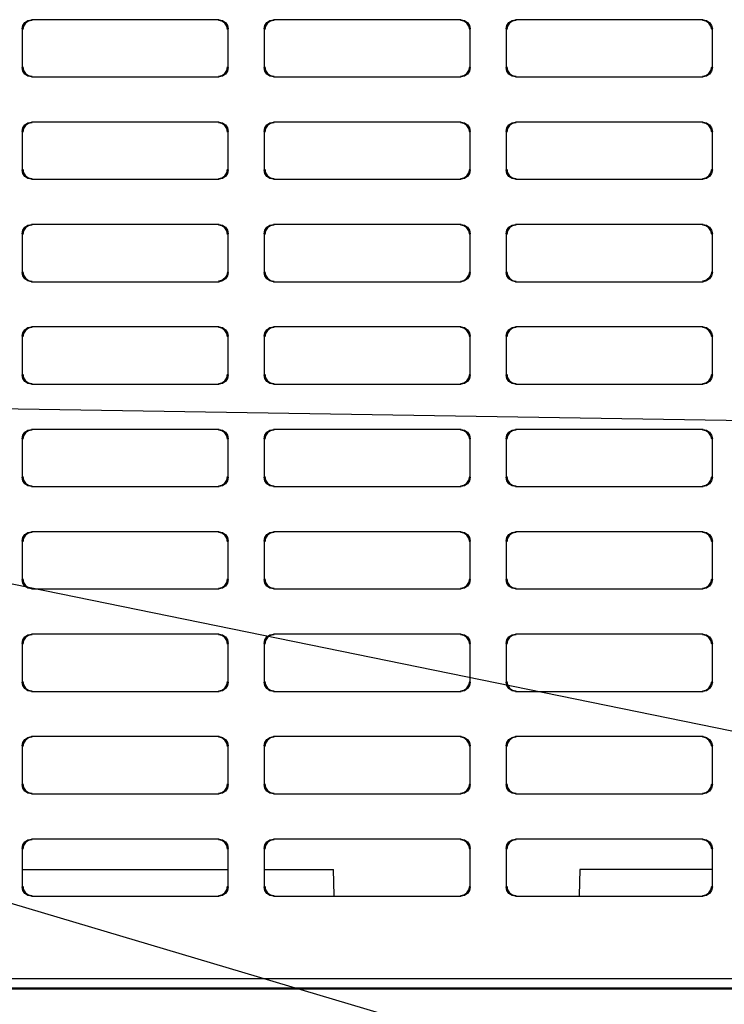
# Model space of a CAD drawing. Extents: x 0 to 1680, y 0 to 1188.
# Tile 49 of 53: x 1404 to 1442, y 1042 to 1095. Entities that reach past the tile are written whole.
import ezdxf

# ---------------------------------------------------------------- set-up
doc = ezdxf.new("R2010")
doc.units = 0
doc.header["$LTSCALE"] = 92.4
doc.layers.add('ALL_FEATURES', color=7, linetype='CONTINUOUS')
doc.layers.add('ALL_NOTE', color=7, linetype='CONTINUOUS')

msp = doc.modelspace()

# ---------------------------------------------------------------- linework, layer by layer
at = {"layer": 'ALL_FEATURES', "color": 9, "linetype": 'CONTINUOUS'}
for p, q in [((1404.961, 1095.259), (1404.996, 1095.224)), ((1415.031, 1095.259), (1414.996, 1095.224)), ((1417.961, 1095.259), (1417.996, 1095.224)), ((1428.031, 1095.259), (1427.996, 1095.224)), ((1430.961, 1095.259), (1430.996, 1095.224)), ((1441.031, 1095.259), (1440.996, 1095.224)), ((1404.461, 1094.759), (1404.496, 1094.724)), ((1415.531, 1094.759), (1415.496, 1094.724)), ((1417.461, 1094.759), (1417.496, 1094.724)), ((1428.531, 1094.759), (1428.496, 1094.724)), ((1430.461, 1094.759), (1430.496, 1094.724)), ((1441.531, 1094.759), (1441.496, 1094.724)), ((1404.461, 1092.689), (1404.496, 1092.724)), ((1415.531, 1092.689), (1415.496, 1092.724)), ((1417.461, 1092.689), (1417.496, 1092.724)), ((1428.531, 1092.689), (1428.496, 1092.724)), ((1430.461, 1092.689), (1430.496, 1092.724)), ((1441.531, 1092.689), (1441.496, 1092.724)), ((1404.961, 1092.189), (1404.996, 1092.224)), ((1415.031, 1092.189), (1414.996, 1092.224)), ((1417.961, 1092.189), (1417.996, 1092.224)), ((1428.031, 1092.189), (1427.996, 1092.224)), ((1430.961, 1092.189), (1430.996, 1092.224)), ((1441.031, 1092.189), (1440.996, 1092.224)), ((1404.961, 1089.759), (1404.996, 1089.724)), ((1415.031, 1089.759), (1414.996, 1089.724)), ((1417.961, 1089.759), (1417.996, 1089.724)), ((1428.031, 1089.759), (1427.996, 1089.724)), ((1430.961, 1089.759), (1430.996, 1089.724)), ((1441.031, 1089.759), (1440.996, 1089.724)), ((1404.461, 1089.259), (1404.496, 1089.224)), ((1415.531, 1089.259), (1415.496, 1089.224)), ((1417.461, 1089.259), (1417.496, 1089.224)), ((1428.531, 1089.259), (1428.496, 1089.224)), ((1430.461, 1089.259), (1430.496, 1089.224)), ((1441.531, 1089.259), (1441.496, 1089.224)), ((1404.461, 1087.189), (1404.496, 1087.224)), ((1415.531, 1087.189), (1415.496, 1087.224)), ((1417.461, 1087.189), (1417.496, 1087.224)), ((1428.531, 1087.189), (1428.496, 1087.224)), ((1430.461, 1087.189), (1430.496, 1087.224)), ((1441.531, 1087.189), (1441.496, 1087.224)), ((1404.961, 1086.689), (1404.996, 1086.724)), ((1415.031, 1086.689), (1414.996, 1086.724)), ((1417.961, 1086.689), (1417.996, 1086.724)), ((1428.031, 1086.689), (1427.996, 1086.724)), ((1430.961, 1086.689), (1430.996, 1086.724)), ((1441.031, 1086.689), (1440.996, 1086.724)), ((1404.961, 1084.259), (1404.996, 1084.224)), ((1415.031, 1084.259), (1414.996, 1084.224)), ((1417.961, 1084.259), (1417.996, 1084.224)), ((1428.031, 1084.259), (1427.996, 1084.224)), ((1430.961, 1084.259), (1430.996, 1084.224)), ((1441.031, 1084.259), (1440.996, 1084.224)), ((1404.461, 1083.759), (1404.496, 1083.724)), ((1415.531, 1083.759), (1415.496, 1083.724)), ((1417.461, 1083.759), (1417.496, 1083.724)), ((1428.531, 1083.759), (1428.496, 1083.724)), ((1430.461, 1083.759), (1430.496, 1083.724)), ((1441.531, 1083.759), (1441.496, 1083.724)), ((1404.461, 1081.689), (1404.496, 1081.724)), ((1415.531, 1081.689), (1415.496, 1081.724)), ((1417.461, 1081.689), (1417.496, 1081.724)), ((1428.531, 1081.689), (1428.496, 1081.724)), ((1430.461, 1081.689), (1430.496, 1081.724)), ((1441.531, 1081.689), (1441.496, 1081.724)), ((1404.961, 1081.189), (1404.996, 1081.224)), ((1415.031, 1081.189), (1414.996, 1081.224)), ((1417.961, 1081.189), (1417.996, 1081.224)), ((1428.031, 1081.189), (1427.996, 1081.224)), ((1430.961, 1081.189), (1430.996, 1081.224)), ((1441.031, 1081.189), (1440.996, 1081.224)), ((1404.961, 1078.759), (1404.996, 1078.724)), ((1415.031, 1078.759), (1414.996, 1078.724)), ((1417.961, 1078.759), (1417.996, 1078.724)), ((1428.031, 1078.759), (1427.996, 1078.724)), ((1430.961, 1078.759), (1430.996, 1078.724)), ((1441.031, 1078.759), (1440.996, 1078.724)), ((1404.461, 1078.259), (1404.496, 1078.224)), ((1415.531, 1078.259), (1415.496, 1078.224)), ((1417.461, 1078.259), (1417.496, 1078.224)), ((1428.531, 1078.259), (1428.496, 1078.224)), ((1430.461, 1078.259), (1430.496, 1078.224)), ((1441.531, 1078.259), (1441.496, 1078.224)), ((1404.461, 1076.189), (1404.496, 1076.224)), ((1415.531, 1076.189), (1415.496, 1076.224)), ((1417.461, 1076.189), (1417.496, 1076.224)), ((1428.531, 1076.189), (1428.496, 1076.224)), ((1430.461, 1076.189), (1430.496, 1076.224)), ((1441.531, 1076.189), (1441.496, 1076.224)), ((1404.961, 1075.689), (1404.996, 1075.724)), ((1415.031, 1075.689), (1414.996, 1075.724)), ((1417.961, 1075.689), (1417.996, 1075.724)), ((1428.031, 1075.689), (1427.996, 1075.724)), ((1430.961, 1075.689), (1430.996, 1075.724)), ((1441.031, 1075.689), (1440.996, 1075.724)), ((1404.961, 1073.259), (1404.996, 1073.224)), ((1415.031, 1073.259), (1414.996, 1073.224)), ((1417.961, 1073.259), (1417.996, 1073.224)), ((1428.031, 1073.259), (1427.996, 1073.224)), ((1430.961, 1073.259), (1430.996, 1073.224)), ((1441.031, 1073.259), (1440.996, 1073.224)), ((1404.461, 1072.759), (1404.496, 1072.724)), ((1415.531, 1072.759), (1415.496, 1072.724)), ((1417.461, 1072.759), (1417.496, 1072.724)), ((1428.531, 1072.759), (1428.496, 1072.724)), ((1430.461, 1072.759), (1430.496, 1072.724)), ((1441.531, 1072.759), (1441.496, 1072.724)), ((1404.461, 1070.689), (1404.496, 1070.724)), ((1415.531, 1070.689), (1415.496, 1070.724)), ((1417.461, 1070.689), (1417.496, 1070.724)), ((1428.531, 1070.689), (1428.496, 1070.724)), ((1430.461, 1070.689), (1430.496, 1070.724)), ((1441.531, 1070.689), (1441.496, 1070.724)), ((1404.961, 1070.189), (1404.996, 1070.224)), ((1415.031, 1070.189), (1414.996, 1070.224)), ((1417.961, 1070.189), (1417.996, 1070.224)), ((1428.031, 1070.189), (1427.996, 1070.224)), ((1430.961, 1070.189), (1430.996, 1070.224)), ((1441.031, 1070.189), (1440.996, 1070.224)), ((1404.961, 1067.759), (1404.996, 1067.724)), ((1415.031, 1067.759), (1414.996, 1067.724)), ((1417.961, 1067.759), (1417.996, 1067.724)), ((1428.031, 1067.759), (1427.996, 1067.724)), ((1430.961, 1067.759), (1430.996, 1067.724)), ((1441.031, 1067.759), (1440.996, 1067.724)), ((1404.461, 1067.259), (1404.496, 1067.224)), ((1415.531, 1067.259), (1415.496, 1067.224)), ((1417.461, 1067.259), (1417.496, 1067.224)), ((1428.531, 1067.259), (1428.496, 1067.224)), ((1430.461, 1067.259), (1430.496, 1067.224)), ((1441.531, 1067.259), (1441.496, 1067.224)), ((1404.461, 1065.189), (1404.496, 1065.224)), ((1415.531, 1065.189), (1415.496, 1065.224)), ((1417.461, 1065.189), (1417.496, 1065.224)), ((1428.531, 1065.189), (1428.496, 1065.224)), ((1430.461, 1065.189), (1430.496, 1065.224)), ((1441.531, 1065.189), (1441.496, 1065.224)), ((1404.961, 1064.689), (1404.996, 1064.724)), ((1415.031, 1064.689), (1414.996, 1064.724)), ((1417.961, 1064.689), (1417.996, 1064.724)), ((1428.031, 1064.689), (1427.996, 1064.724)), ((1430.961, 1064.689), (1430.996, 1064.724)), ((1441.031, 1064.689), (1440.996, 1064.724)), ((1404.961, 1062.259), (1404.996, 1062.224)), ((1415.031, 1062.259), (1414.996, 1062.224)), ((1417.961, 1062.259), (1417.996, 1062.224)), ((1428.031, 1062.259), (1427.996, 1062.224)), ((1430.961, 1062.259), (1430.996, 1062.224)), ((1441.031, 1062.259), (1440.996, 1062.224)), ((1404.461, 1061.759), (1404.496, 1061.724)), ((1415.531, 1061.759), (1415.496, 1061.724)), ((1417.461, 1061.759), (1417.496, 1061.724)), ((1428.531, 1061.759), (1428.496, 1061.724)), ((1430.461, 1061.759), (1430.496, 1061.724)), ((1441.531, 1061.759), (1441.496, 1061.724)), ((1404.461, 1059.689), (1404.496, 1059.724)), ((1415.531, 1059.689), (1415.496, 1059.724)), ((1417.461, 1059.689), (1417.496, 1059.724)), ((1428.531, 1059.689), (1428.496, 1059.724)), ((1430.461, 1059.689), (1430.496, 1059.724)), ((1441.531, 1059.689), (1441.496, 1059.724)), ((1404.961, 1059.189), (1404.996, 1059.224)), ((1415.031, 1059.189), (1414.996, 1059.224)), ((1417.961, 1059.189), (1417.996, 1059.224)), ((1428.031, 1059.189), (1427.996, 1059.224)), ((1430.961, 1059.189), (1430.996, 1059.224)), ((1441.031, 1059.189), (1440.996, 1059.224)), ((1404.961, 1056.759), (1404.996, 1056.724)), ((1415.031, 1056.759), (1414.996, 1056.724)), ((1430.961, 1056.759), (1430.996, 1056.724)), ((1441.031, 1056.759), (1440.996, 1056.724)), ((1404.461, 1056.259), (1404.496, 1056.224)), ((1415.531, 1056.259), (1415.496, 1056.224)), ((1430.461, 1056.259), (1430.496, 1056.224)), ((1441.531, 1056.259), (1441.496, 1056.224)), ((1404.461, 1054.189), (1404.496, 1054.224)), ((1415.531, 1054.189), (1415.496, 1054.224)), ((1430.461, 1054.189), (1430.496, 1054.224)), ((1441.531, 1054.189), (1441.496, 1054.224)), ((1404.961, 1053.689), (1404.996, 1053.724)), ((1415.031, 1053.689), (1414.996, 1053.724)), ((1430.961, 1053.689), (1430.996, 1053.724)), ((1441.031, 1053.689), (1440.996, 1053.724)), ((1404.961, 1051.259), (1404.996, 1051.224)), ((1415.031, 1051.259), (1414.996, 1051.224)), ((1417.961, 1051.259), (1417.996, 1051.224)), ((1428.031, 1051.259), (1427.996, 1051.224)), ((1430.961, 1051.259), (1430.996, 1051.224)), ((1441.031, 1051.259), (1440.996, 1051.224)), ((1404.461, 1050.759), (1404.496, 1050.724)), ((1415.531, 1050.759), (1415.496, 1050.724)), ((1417.461, 1050.759), (1417.496, 1050.724)), ((1428.531, 1050.759), (1428.496, 1050.724)), ((1430.461, 1050.759), (1430.496, 1050.724)), ((1441.531, 1050.759), (1441.496, 1050.724)), ((1404.461, 1048.689), (1404.496, 1048.724)), ((1415.531, 1048.689), (1415.496, 1048.724)), ((1417.461, 1048.689), (1417.496, 1048.724)), ((1428.531, 1048.689), (1428.496, 1048.724)), ((1430.461, 1048.689), (1430.496, 1048.724)), ((1441.531, 1048.689), (1441.496, 1048.724)), ((1404.961, 1048.189), (1404.996, 1048.224)), ((1415.031, 1048.189), (1414.996, 1048.224)), ((1417.961, 1048.189), (1417.996, 1048.224)), ((1428.031, 1048.189), (1427.996, 1048.224)), ((1430.961, 1048.189), (1430.996, 1048.224)), ((1441.031, 1048.189), (1440.996, 1048.224)), ((1458.461, 1043.75), (1394.331, 1043.75)), ((1458.47, 1043.25), (1394.322, 1043.25))]:
    msp.add_line(p, q, dxfattribs=at)
at = {"layer": 'ALL_FEATURES', "color": 7, "linetype": 'CONTINUOUS'}
for p, q in [((1415.031, 1095.259), (1404.961, 1095.259)), ((1428.031, 1095.259), (1417.961, 1095.259)), ((1441.031, 1095.259), (1430.961, 1095.259)), ((1404.461, 1094.759), (1404.461, 1092.689)), ((1415.531, 1092.689), (1415.531, 1094.759)), ((1417.461, 1094.759), (1417.461, 1092.689)), ((1428.531, 1092.689), (1428.531, 1094.759)), ((1430.461, 1094.759), (1430.461, 1092.689)), ((1441.531, 1092.689), (1441.531, 1094.759)), ((1404.961, 1092.189), (1415.031, 1092.189)), ((1417.961, 1092.189), (1428.031, 1092.189)), ((1430.961, 1092.189), (1441.031, 1092.189)), ((1415.031, 1089.759), (1404.961, 1089.759)), ((1428.031, 1089.759), (1417.961, 1089.759)), ((1441.031, 1089.759), (1430.961, 1089.759)), ((1404.461, 1089.259), (1404.461, 1087.189)), ((1415.531, 1087.189), (1415.531, 1089.259)), ((1417.461, 1089.259), (1417.461, 1087.189)), ((1428.531, 1087.189), (1428.531, 1089.259)), ((1430.461, 1089.259), (1430.461, 1087.189)), ((1441.531, 1087.189), (1441.531, 1089.259)), ((1404.961, 1086.689), (1415.031, 1086.689)), ((1417.961, 1086.689), (1428.031, 1086.689)), ((1430.961, 1086.689), (1441.031, 1086.689)), ((1415.031, 1084.259), (1404.961, 1084.259)), ((1428.031, 1084.259), (1417.961, 1084.259)), ((1441.031, 1084.259), (1430.961, 1084.259)), ((1404.461, 1083.759), (1404.461, 1081.689)), ((1415.531, 1081.689), (1415.531, 1083.759)), ((1417.461, 1083.759), (1417.461, 1081.689)), ((1428.531, 1081.689), (1428.531, 1083.759)), ((1430.461, 1083.759), (1430.461, 1081.689)), ((1441.531, 1081.689), (1441.531, 1083.759)), ((1404.961, 1081.189), (1415.031, 1081.189)), ((1417.961, 1081.189), (1428.031, 1081.189)), ((1430.961, 1081.189), (1441.031, 1081.189)), ((1415.031, 1078.759), (1404.961, 1078.759)), ((1428.031, 1078.759), (1417.961, 1078.759)), ((1441.031, 1078.759), (1430.961, 1078.759)), ((1404.461, 1078.259), (1404.461, 1076.189)), ((1415.531, 1076.189), (1415.531, 1078.259)), ((1417.461, 1078.259), (1417.461, 1076.189)), ((1428.531, 1076.189), (1428.531, 1078.259)), ((1430.461, 1078.259), (1430.461, 1076.189)), ((1441.531, 1076.189), (1441.531, 1078.259)), ((1404.961, 1075.689), (1415.031, 1075.689)), ((1417.961, 1075.689), (1428.031, 1075.689)), ((1430.961, 1075.689), (1441.031, 1075.689)), ((1415.031, 1073.259), (1404.961, 1073.259)), ((1428.031, 1073.259), (1417.961, 1073.259)), ((1441.031, 1073.259), (1430.961, 1073.259)), ((1404.461, 1072.759), (1404.461, 1070.689)), ((1415.531, 1070.689), (1415.531, 1072.759)), ((1417.461, 1072.759), (1417.461, 1070.689)), ((1428.531, 1070.689), (1428.531, 1072.759)), ((1430.461, 1072.759), (1430.461, 1070.689)), ((1441.531, 1070.689), (1441.531, 1072.759)), ((1404.961, 1070.189), (1415.031, 1070.189)), ((1417.961, 1070.189), (1428.031, 1070.189)), ((1430.961, 1070.189), (1441.031, 1070.189)), ((1415.031, 1067.759), (1404.961, 1067.759)), ((1428.031, 1067.759), (1417.961, 1067.759)), ((1441.031, 1067.759), (1430.961, 1067.759)), ((1404.461, 1067.259), (1404.461, 1065.189)), ((1415.531, 1065.189), (1415.531, 1067.259)), ((1417.461, 1067.259), (1417.461, 1065.189)), ((1428.531, 1065.189), (1428.531, 1067.259)), ((1430.461, 1067.259), (1430.461, 1065.189)), ((1441.531, 1065.189), (1441.531, 1067.259)), ((1404.961, 1064.689), (1415.031, 1064.689)), ((1417.961, 1064.689), (1428.031, 1064.689)), ((1430.961, 1064.689), (1441.031, 1064.689)), ((1415.031, 1062.259), (1404.961, 1062.259)), ((1428.031, 1062.259), (1417.961, 1062.259)), ((1441.031, 1062.259), (1430.961, 1062.259)), ((1404.461, 1061.759), (1404.461, 1059.689)), ((1415.531, 1059.689), (1415.531, 1061.759)), ((1417.461, 1061.759), (1417.461, 1059.689)), ((1428.531, 1059.689), (1428.531, 1061.759)), ((1430.461, 1061.759), (1430.461, 1059.689)), ((1441.531, 1059.689), (1441.531, 1061.759)), ((1404.961, 1059.189), (1415.031, 1059.189)), ((1417.961, 1059.189), (1428.031, 1059.189)), ((1430.961, 1059.189), (1441.031, 1059.189)), ((1415.031, 1056.759), (1404.961, 1056.759)), ((1428.031, 1056.759), (1417.961, 1056.759)), ((1441.031, 1056.759), (1430.961, 1056.759)), ((1404.461, 1056.259), (1404.461, 1054.189)), ((1415.531, 1054.189), (1415.531, 1056.259)), ((1417.461, 1056.259), (1417.461, 1054.189)), ((1428.531, 1054.189), (1428.531, 1056.259)), ((1430.461, 1056.259), (1430.461, 1054.189)), ((1441.531, 1054.189), (1441.531, 1056.259)), ((1404.961, 1053.689), (1415.031, 1053.689)), ((1417.961, 1053.689), (1428.031, 1053.689)), ((1430.961, 1053.689), (1441.031, 1053.689)), ((1415.031, 1051.259), (1404.961, 1051.259)), ((1428.031, 1051.259), (1417.961, 1051.259)), ((1441.031, 1051.259), (1430.961, 1051.259)), ((1404.461, 1050.759), (1404.461, 1048.689)), ((1415.531, 1048.689), (1415.531, 1050.759)), ((1417.461, 1050.759), (1417.461, 1048.689)), ((1428.531, 1048.689), (1428.531, 1050.759)), ((1430.461, 1050.759), (1430.461, 1048.689)), ((1441.531, 1048.689), (1441.531, 1050.759)), ((1404.496, 1049.624), (1415.496, 1049.624)), ((1417.496, 1049.624), (1421.184, 1049.624)), ((1421.209, 1048.224), (1421.184, 1049.624)), ((1434.408, 1049.624), (1434.383, 1048.224)), ((1441.496, 1049.624), (1434.408, 1049.624)), ((1404.961, 1048.189), (1415.031, 1048.189)), ((1417.961, 1048.189), (1428.031, 1048.189)), ((1430.961, 1048.189), (1441.031, 1048.189)), ((1394.145, 1043.224), (1462.796, 1043.224))]:
    msp.add_line(p, q, dxfattribs=at)
for points in [[(1404.461, 1094.759), (1404.499, 1094.95), (1404.607, 1095.112), (1404.77, 1095.221), (1404.961, 1095.259)], [(1404.996, 1095.224), (1404.804, 1095.186), (1404.642, 1095.077), (1404.534, 1094.915), (1404.496, 1094.724)], [(1415.496, 1094.724), (1415.458, 1094.915), (1415.349, 1095.077), (1415.187, 1095.186), (1414.996, 1095.224)], [(1415.031, 1095.259), (1415.222, 1095.221), (1415.384, 1095.112), (1415.493, 1094.95), (1415.531, 1094.759)], [(1417.461, 1094.759), (1417.499, 1094.95), (1417.607, 1095.112), (1417.77, 1095.221), (1417.961, 1095.259)], [(1417.996, 1095.224), (1417.804, 1095.186), (1417.642, 1095.077), (1417.534, 1094.915), (1417.496, 1094.724)], [(1428.496, 1094.724), (1428.458, 1094.915), (1428.349, 1095.077), (1428.187, 1095.186), (1427.996, 1095.224)], [(1428.031, 1095.259), (1428.222, 1095.221), (1428.384, 1095.112), (1428.493, 1094.95), (1428.531, 1094.759)], [(1430.461, 1094.759), (1430.499, 1094.95), (1430.607, 1095.112), (1430.77, 1095.221), (1430.961, 1095.259)], [(1430.996, 1095.224), (1430.804, 1095.186), (1430.642, 1095.077), (1430.534, 1094.915), (1430.496, 1094.724)], [(1441.496, 1094.724), (1441.458, 1094.915), (1441.349, 1095.077), (1441.187, 1095.186), (1440.996, 1095.224)], [(1441.031, 1095.259), (1441.222, 1095.221), (1441.384, 1095.112), (1441.493, 1094.95), (1441.531, 1094.759)], [(1404.961, 1092.189), (1404.77, 1092.227), (1404.607, 1092.335), (1404.499, 1092.498), (1404.461, 1092.689)], [(1404.496, 1092.724), (1404.534, 1092.532), (1404.642, 1092.37), (1404.804, 1092.262), (1404.996, 1092.224)], [(1414.996, 1092.224), (1415.187, 1092.262), (1415.349, 1092.37), (1415.458, 1092.532), (1415.496, 1092.724)], [(1415.531, 1092.689), (1415.493, 1092.498), (1415.384, 1092.335), (1415.222, 1092.227), (1415.031, 1092.189)], [(1417.961, 1092.189), (1417.77, 1092.227), (1417.607, 1092.335), (1417.499, 1092.498), (1417.461, 1092.689)], [(1417.496, 1092.724), (1417.534, 1092.532), (1417.642, 1092.37), (1417.804, 1092.262), (1417.996, 1092.224)], [(1427.996, 1092.224), (1428.187, 1092.262), (1428.349, 1092.37), (1428.458, 1092.532), (1428.496, 1092.724)], [(1428.531, 1092.689), (1428.493, 1092.498), (1428.384, 1092.335), (1428.222, 1092.227), (1428.031, 1092.189)], [(1430.961, 1092.189), (1430.77, 1092.227), (1430.607, 1092.335), (1430.499, 1092.498), (1430.461, 1092.689)], [(1430.496, 1092.724), (1430.534, 1092.532), (1430.642, 1092.37), (1430.804, 1092.262), (1430.996, 1092.224)], [(1440.996, 1092.224), (1441.187, 1092.262), (1441.349, 1092.37), (1441.458, 1092.532), (1441.496, 1092.724)], [(1441.531, 1092.689), (1441.493, 1092.498), (1441.384, 1092.335), (1441.222, 1092.227), (1441.031, 1092.189)], [(1404.461, 1089.259), (1404.499, 1089.45), (1404.607, 1089.612), (1404.77, 1089.721), (1404.961, 1089.759)], [(1415.031, 1089.759), (1415.222, 1089.721), (1415.384, 1089.612), (1415.493, 1089.45), (1415.531, 1089.259)], [(1417.461, 1089.259), (1417.499, 1089.45), (1417.607, 1089.612), (1417.77, 1089.721), (1417.961, 1089.759)], [(1428.031, 1089.759), (1428.222, 1089.721), (1428.384, 1089.612), (1428.493, 1089.45), (1428.531, 1089.259)], [(1430.461, 1089.259), (1430.499, 1089.45), (1430.607, 1089.612), (1430.77, 1089.721), (1430.961, 1089.759)], [(1441.031, 1089.759), (1441.222, 1089.721), (1441.384, 1089.612), (1441.493, 1089.45), (1441.531, 1089.259)], [(1404.996, 1089.724), (1404.804, 1089.686), (1404.642, 1089.577), (1404.534, 1089.415), (1404.496, 1089.224)], [(1415.496, 1089.224), (1415.458, 1089.415), (1415.349, 1089.577), (1415.187, 1089.686), (1414.996, 1089.724)], [(1417.996, 1089.724), (1417.804, 1089.686), (1417.642, 1089.577), (1417.534, 1089.415), (1417.496, 1089.224)], [(1428.496, 1089.224), (1428.458, 1089.415), (1428.349, 1089.577), (1428.187, 1089.686), (1427.996, 1089.724)], [(1430.996, 1089.724), (1430.804, 1089.686), (1430.642, 1089.577), (1430.534, 1089.415), (1430.496, 1089.224)], [(1441.496, 1089.224), (1441.458, 1089.415), (1441.349, 1089.577), (1441.187, 1089.686), (1440.996, 1089.724)], [(1404.961, 1086.689), (1404.77, 1086.727), (1404.607, 1086.835), (1404.499, 1086.998), (1404.461, 1087.189)], [(1404.496, 1087.224), (1404.534, 1087.032), (1404.642, 1086.87), (1404.804, 1086.762), (1404.996, 1086.724)], [(1414.996, 1086.724), (1415.187, 1086.762), (1415.349, 1086.87), (1415.458, 1087.032), (1415.496, 1087.224)], [(1415.531, 1087.189), (1415.493, 1086.998), (1415.384, 1086.835), (1415.222, 1086.727), (1415.031, 1086.689)], [(1417.961, 1086.689), (1417.77, 1086.727), (1417.607, 1086.835), (1417.499, 1086.998), (1417.461, 1087.189)], [(1417.496, 1087.224), (1417.534, 1087.032), (1417.642, 1086.87), (1417.804, 1086.762), (1417.996, 1086.724)], [(1427.996, 1086.724), (1428.187, 1086.762), (1428.349, 1086.87), (1428.458, 1087.032), (1428.496, 1087.224)], [(1428.531, 1087.189), (1428.493, 1086.998), (1428.384, 1086.835), (1428.222, 1086.727), (1428.031, 1086.689)], [(1430.961, 1086.689), (1430.77, 1086.727), (1430.607, 1086.835), (1430.499, 1086.998), (1430.461, 1087.189)], [(1430.496, 1087.224), (1430.534, 1087.032), (1430.642, 1086.87), (1430.804, 1086.762), (1430.996, 1086.724)], [(1440.996, 1086.724), (1441.187, 1086.762), (1441.349, 1086.87), (1441.458, 1087.032), (1441.496, 1087.224)], [(1441.531, 1087.189), (1441.493, 1086.998), (1441.384, 1086.835), (1441.222, 1086.727), (1441.031, 1086.689)], [(1404.461, 1083.759), (1404.499, 1083.95), (1404.607, 1084.112), (1404.77, 1084.221), (1404.961, 1084.259)], [(1404.996, 1084.224), (1404.804, 1084.186), (1404.642, 1084.077), (1404.534, 1083.915), (1404.496, 1083.724)], [(1415.496, 1083.724), (1415.458, 1083.915), (1415.349, 1084.077), (1415.187, 1084.186), (1414.996, 1084.224)], [(1415.031, 1084.259), (1415.222, 1084.221), (1415.384, 1084.112), (1415.493, 1083.95), (1415.531, 1083.759)], [(1417.461, 1083.759), (1417.499, 1083.95), (1417.607, 1084.112), (1417.77, 1084.221), (1417.961, 1084.259)], [(1417.996, 1084.224), (1417.804, 1084.186), (1417.642, 1084.077), (1417.534, 1083.915), (1417.496, 1083.724)], [(1428.496, 1083.724), (1428.458, 1083.915), (1428.349, 1084.077), (1428.187, 1084.186), (1427.996, 1084.224)], [(1428.031, 1084.259), (1428.222, 1084.221), (1428.384, 1084.112), (1428.493, 1083.95), (1428.531, 1083.759)], [(1430.461, 1083.759), (1430.499, 1083.95), (1430.607, 1084.112), (1430.77, 1084.221), (1430.961, 1084.259)], [(1430.996, 1084.224), (1430.804, 1084.186), (1430.642, 1084.077), (1430.534, 1083.915), (1430.496, 1083.724)], [(1441.496, 1083.724), (1441.458, 1083.915), (1441.349, 1084.077), (1441.187, 1084.186), (1440.996, 1084.224)], [(1441.031, 1084.259), (1441.222, 1084.221), (1441.384, 1084.112), (1441.493, 1083.95), (1441.531, 1083.759)], [(1404.961, 1081.189), (1404.77, 1081.227), (1404.607, 1081.335), (1404.499, 1081.498), (1404.461, 1081.689)], [(1404.496, 1081.724), (1404.534, 1081.532), (1404.642, 1081.37), (1404.804, 1081.262), (1404.996, 1081.224)], [(1415.496, 1081.724), (1415.458, 1081.533), (1415.349, 1081.37), (1415.187, 1081.262), (1414.996, 1081.224)], [(1415.531, 1081.689), (1415.493, 1081.498), (1415.384, 1081.335), (1415.222, 1081.227), (1415.031, 1081.189)], [(1417.961, 1081.189), (1417.77, 1081.227), (1417.607, 1081.335), (1417.499, 1081.498), (1417.461, 1081.689)], [(1417.496, 1081.724), (1417.534, 1081.532), (1417.642, 1081.37), (1417.804, 1081.262), (1417.996, 1081.224)], [(1427.996, 1081.224), (1428.187, 1081.262), (1428.349, 1081.37), (1428.458, 1081.532), (1428.496, 1081.724)], [(1428.531, 1081.689), (1428.493, 1081.498), (1428.384, 1081.335), (1428.222, 1081.227), (1428.031, 1081.189)], [(1430.961, 1081.189), (1430.77, 1081.227), (1430.607, 1081.335), (1430.499, 1081.498), (1430.461, 1081.689)], [(1430.496, 1081.724), (1430.534, 1081.532), (1430.642, 1081.37), (1430.804, 1081.262), (1430.996, 1081.224)], [(1441.496, 1081.724), (1441.458, 1081.533), (1441.349, 1081.37), (1441.187, 1081.262), (1440.996, 1081.224)], [(1441.531, 1081.689), (1441.493, 1081.498), (1441.384, 1081.335), (1441.222, 1081.227), (1441.031, 1081.189)], [(1404.461, 1078.259), (1404.499, 1078.45), (1404.607, 1078.612), (1404.77, 1078.721), (1404.961, 1078.759)], [(1404.996, 1078.724), (1404.804, 1078.686), (1404.642, 1078.577), (1404.534, 1078.415), (1404.496, 1078.224)], [(1415.496, 1078.224), (1415.458, 1078.415), (1415.349, 1078.577), (1415.187, 1078.686), (1414.996, 1078.724)], [(1415.031, 1078.759), (1415.222, 1078.721), (1415.384, 1078.612), (1415.493, 1078.45), (1415.531, 1078.259)], [(1417.461, 1078.259), (1417.499, 1078.45), (1417.607, 1078.612), (1417.77, 1078.721), (1417.961, 1078.759)], [(1417.996, 1078.724), (1417.804, 1078.686), (1417.642, 1078.577), (1417.534, 1078.415), (1417.496, 1078.224)], [(1428.496, 1078.224), (1428.458, 1078.415), (1428.349, 1078.577), (1428.187, 1078.686), (1427.996, 1078.724)], [(1428.031, 1078.759), (1428.222, 1078.721), (1428.384, 1078.612), (1428.493, 1078.45), (1428.531, 1078.259)], [(1430.461, 1078.259), (1430.499, 1078.45), (1430.607, 1078.612), (1430.77, 1078.721), (1430.961, 1078.759)], [(1430.996, 1078.724), (1430.804, 1078.686), (1430.642, 1078.577), (1430.534, 1078.415), (1430.496, 1078.224)], [(1441.496, 1078.224), (1441.458, 1078.415), (1441.349, 1078.577), (1441.187, 1078.686), (1440.996, 1078.724)], [(1441.031, 1078.759), (1441.222, 1078.721), (1441.384, 1078.612), (1441.493, 1078.45), (1441.531, 1078.259)], [(1404.961, 1075.689), (1404.77, 1075.727), (1404.607, 1075.835), (1404.499, 1075.998), (1404.461, 1076.189)], [(1404.496, 1076.224), (1404.534, 1076.032), (1404.642, 1075.87), (1404.804, 1075.762), (1404.996, 1075.724)], [(1414.996, 1075.724), (1415.187, 1075.762), (1415.349, 1075.87), (1415.458, 1076.032), (1415.496, 1076.224)], [(1415.531, 1076.189), (1415.493, 1075.998), (1415.384, 1075.835), (1415.222, 1075.727), (1415.031, 1075.689)], [(1417.961, 1075.689), (1417.77, 1075.727), (1417.607, 1075.835), (1417.499, 1075.998), (1417.461, 1076.189)], [(1417.496, 1076.224), (1417.534, 1076.032), (1417.642, 1075.87), (1417.804, 1075.762), (1417.996, 1075.724)], [(1427.996, 1075.724), (1428.187, 1075.762), (1428.349, 1075.87), (1428.458, 1076.032), (1428.496, 1076.224)], [(1428.531, 1076.189), (1428.493, 1075.998), (1428.384, 1075.835), (1428.222, 1075.727), (1428.031, 1075.689)], [(1430.961, 1075.689), (1430.77, 1075.727), (1430.607, 1075.835), (1430.499, 1075.998), (1430.461, 1076.189)], [(1430.496, 1076.224), (1430.534, 1076.032), (1430.642, 1075.87), (1430.804, 1075.762), (1430.996, 1075.724)], [(1440.996, 1075.724), (1441.187, 1075.762), (1441.349, 1075.87), (1441.458, 1076.032), (1441.496, 1076.224)], [(1441.531, 1076.189), (1441.493, 1075.998), (1441.384, 1075.835), (1441.222, 1075.727), (1441.031, 1075.689)], [(1404.461, 1072.759), (1404.499, 1072.95), (1404.607, 1073.112), (1404.77, 1073.221), (1404.961, 1073.259)], [(1404.996, 1073.224), (1404.804, 1073.186), (1404.642, 1073.077), (1404.534, 1072.915), (1404.496, 1072.724)], [(1415.496, 1072.724), (1415.458, 1072.915), (1415.349, 1073.077), (1415.187, 1073.186), (1414.996, 1073.224)], [(1415.031, 1073.259), (1415.222, 1073.221), (1415.384, 1073.112), (1415.493, 1072.95), (1415.531, 1072.759)], [(1417.461, 1072.759), (1417.499, 1072.95), (1417.607, 1073.112), (1417.77, 1073.221), (1417.961, 1073.259)], [(1417.996, 1073.224), (1417.804, 1073.186), (1417.642, 1073.077), (1417.534, 1072.915), (1417.496, 1072.724)], [(1428.496, 1072.724), (1428.458, 1072.915), (1428.349, 1073.077), (1428.187, 1073.186), (1427.996, 1073.224)], [(1428.031, 1073.259), (1428.222, 1073.221), (1428.384, 1073.112), (1428.493, 1072.95), (1428.531, 1072.759)], [(1430.461, 1072.759), (1430.499, 1072.95), (1430.607, 1073.112), (1430.77, 1073.221), (1430.961, 1073.259)], [(1430.996, 1073.224), (1430.804, 1073.186), (1430.642, 1073.077), (1430.534, 1072.915), (1430.496, 1072.724)], [(1441.496, 1072.724), (1441.458, 1072.915), (1441.349, 1073.077), (1441.187, 1073.186), (1440.996, 1073.224)], [(1441.031, 1073.259), (1441.222, 1073.221), (1441.384, 1073.112), (1441.493, 1072.95), (1441.531, 1072.759)], [(1404.496, 1070.724), (1404.534, 1070.532), (1404.642, 1070.37), (1404.804, 1070.262), (1404.996, 1070.224)], [(1414.996, 1070.224), (1415.187, 1070.262), (1415.349, 1070.37), (1415.458, 1070.532), (1415.496, 1070.724)], [(1417.496, 1070.724), (1417.534, 1070.532), (1417.642, 1070.37), (1417.804, 1070.262), (1417.996, 1070.224)], [(1427.996, 1070.224), (1428.187, 1070.262), (1428.349, 1070.37), (1428.458, 1070.532), (1428.496, 1070.724)], [(1430.496, 1070.724), (1430.534, 1070.532), (1430.642, 1070.37), (1430.804, 1070.262), (1430.996, 1070.224)], [(1440.996, 1070.224), (1441.187, 1070.262), (1441.349, 1070.37), (1441.458, 1070.532), (1441.496, 1070.724)], [(1404.961, 1070.189), (1404.77, 1070.227), (1404.607, 1070.335), (1404.499, 1070.498), (1404.461, 1070.689)], [(1415.531, 1070.689), (1415.493, 1070.498), (1415.384, 1070.335), (1415.222, 1070.227), (1415.031, 1070.189)], [(1417.961, 1070.189), (1417.77, 1070.227), (1417.607, 1070.335), (1417.499, 1070.498), (1417.461, 1070.689)], [(1428.531, 1070.689), (1428.493, 1070.498), (1428.384, 1070.335), (1428.222, 1070.227), (1428.031, 1070.189)], [(1430.961, 1070.189), (1430.77, 1070.227), (1430.607, 1070.335), (1430.499, 1070.498), (1430.461, 1070.689)], [(1441.531, 1070.689), (1441.493, 1070.498), (1441.384, 1070.335), (1441.222, 1070.227), (1441.031, 1070.189)], [(1404.461, 1067.259), (1404.499, 1067.45), (1404.607, 1067.612), (1404.77, 1067.721), (1404.961, 1067.759)], [(1404.996, 1067.724), (1404.804, 1067.686), (1404.642, 1067.577), (1404.534, 1067.415), (1404.496, 1067.224)], [(1415.496, 1067.224), (1415.458, 1067.415), (1415.349, 1067.577), (1415.187, 1067.686), (1414.996, 1067.724)], [(1415.031, 1067.759), (1415.222, 1067.721), (1415.384, 1067.612), (1415.493, 1067.45), (1415.531, 1067.259)], [(1417.461, 1067.259), (1417.499, 1067.45), (1417.607, 1067.612), (1417.77, 1067.721), (1417.961, 1067.759)], [(1417.996, 1067.724), (1417.804, 1067.686), (1417.642, 1067.577), (1417.534, 1067.415), (1417.496, 1067.224)], [(1428.496, 1067.224), (1428.458, 1067.415), (1428.349, 1067.577), (1428.187, 1067.686), (1427.996, 1067.724)], [(1428.031, 1067.759), (1428.222, 1067.721), (1428.384, 1067.612), (1428.493, 1067.45), (1428.531, 1067.259)], [(1430.461, 1067.259), (1430.499, 1067.45), (1430.607, 1067.612), (1430.77, 1067.721), (1430.961, 1067.759)], [(1430.996, 1067.724), (1430.804, 1067.686), (1430.642, 1067.577), (1430.534, 1067.415), (1430.496, 1067.224)], [(1441.496, 1067.224), (1441.458, 1067.415), (1441.349, 1067.577), (1441.187, 1067.686), (1440.996, 1067.724)], [(1441.031, 1067.759), (1441.222, 1067.721), (1441.384, 1067.612), (1441.493, 1067.45), (1441.531, 1067.259)], [(1404.961, 1064.689), (1404.77, 1064.727), (1404.607, 1064.835), (1404.499, 1064.998), (1404.461, 1065.189)], [(1404.496, 1065.224), (1404.534, 1065.032), (1404.642, 1064.87), (1404.804, 1064.762), (1404.996, 1064.724)], [(1414.996, 1064.724), (1415.187, 1064.762), (1415.349, 1064.87), (1415.458, 1065.033), (1415.496, 1065.224)], [(1415.531, 1065.189), (1415.493, 1064.998), (1415.384, 1064.835), (1415.222, 1064.727), (1415.031, 1064.689)], [(1417.961, 1064.689), (1417.77, 1064.727), (1417.607, 1064.835), (1417.499, 1064.998), (1417.461, 1065.189)], [(1417.496, 1065.224), (1417.534, 1065.032), (1417.642, 1064.87), (1417.804, 1064.762), (1417.996, 1064.724)], [(1427.996, 1064.724), (1428.187, 1064.762), (1428.349, 1064.87), (1428.458, 1065.032), (1428.496, 1065.224)], [(1428.531, 1065.189), (1428.493, 1064.998), (1428.384, 1064.835), (1428.222, 1064.727), (1428.031, 1064.689)], [(1430.961, 1064.689), (1430.77, 1064.727), (1430.607, 1064.835), (1430.499, 1064.998), (1430.461, 1065.189)], [(1430.496, 1065.224), (1430.534, 1065.032), (1430.642, 1064.87), (1430.804, 1064.762), (1430.996, 1064.724)], [(1440.996, 1064.724), (1441.187, 1064.762), (1441.349, 1064.87), (1441.458, 1065.033), (1441.496, 1065.224)], [(1441.531, 1065.189), (1441.493, 1064.998), (1441.384, 1064.835), (1441.222, 1064.727), (1441.031, 1064.689)], [(1404.461, 1061.759), (1404.499, 1061.95), (1404.607, 1062.112), (1404.77, 1062.221), (1404.961, 1062.259)], [(1415.031, 1062.259), (1415.222, 1062.221), (1415.384, 1062.112), (1415.493, 1061.95), (1415.531, 1061.759)], [(1417.461, 1061.759), (1417.499, 1061.95), (1417.607, 1062.112), (1417.77, 1062.221), (1417.961, 1062.259)], [(1428.031, 1062.259), (1428.222, 1062.221), (1428.384, 1062.112), (1428.493, 1061.95), (1428.531, 1061.759)], [(1430.461, 1061.759), (1430.499, 1061.95), (1430.607, 1062.112), (1430.77, 1062.221), (1430.961, 1062.259)], [(1441.031, 1062.259), (1441.222, 1062.221), (1441.384, 1062.112), (1441.493, 1061.95), (1441.531, 1061.759)], [(1404.996, 1062.224), (1404.804, 1062.186), (1404.642, 1062.077), (1404.534, 1061.915), (1404.496, 1061.724)], [(1415.496, 1061.724), (1415.458, 1061.915), (1415.349, 1062.077), (1415.187, 1062.186), (1414.996, 1062.224)], [(1417.996, 1062.224), (1417.804, 1062.186), (1417.642, 1062.077), (1417.534, 1061.915), (1417.496, 1061.724)], [(1428.496, 1061.724), (1428.458, 1061.915), (1428.349, 1062.077), (1428.187, 1062.186), (1427.996, 1062.224)], [(1430.996, 1062.224), (1430.804, 1062.186), (1430.642, 1062.077), (1430.534, 1061.915), (1430.496, 1061.724)], [(1441.496, 1061.724), (1441.458, 1061.915), (1441.349, 1062.077), (1441.187, 1062.186), (1440.996, 1062.224)], [(1404.961, 1059.189), (1404.77, 1059.227), (1404.607, 1059.335), (1404.499, 1059.498), (1404.461, 1059.689)], [(1404.496, 1059.724), (1404.534, 1059.532), (1404.642, 1059.37), (1404.804, 1059.262), (1404.996, 1059.224)], [(1414.996, 1059.224), (1415.187, 1059.262), (1415.349, 1059.37), (1415.458, 1059.532), (1415.496, 1059.724)], [(1415.531, 1059.689), (1415.493, 1059.498), (1415.384, 1059.335), (1415.222, 1059.227), (1415.031, 1059.189)], [(1417.961, 1059.189), (1417.77, 1059.227), (1417.607, 1059.335), (1417.499, 1059.498), (1417.461, 1059.689)], [(1417.496, 1059.724), (1417.534, 1059.532), (1417.642, 1059.37), (1417.804, 1059.262), (1417.996, 1059.224)], [(1427.996, 1059.224), (1428.187, 1059.262), (1428.349, 1059.37), (1428.458, 1059.532), (1428.496, 1059.724)], [(1428.531, 1059.689), (1428.493, 1059.498), (1428.384, 1059.335), (1428.222, 1059.227), (1428.031, 1059.189)], [(1430.961, 1059.189), (1430.77, 1059.227), (1430.607, 1059.335), (1430.499, 1059.498), (1430.461, 1059.689)], [(1430.496, 1059.724), (1430.534, 1059.532), (1430.642, 1059.37), (1430.804, 1059.262), (1430.996, 1059.224)], [(1440.996, 1059.224), (1441.187, 1059.262), (1441.349, 1059.37), (1441.458, 1059.532), (1441.496, 1059.724)], [(1441.531, 1059.689), (1441.493, 1059.498), (1441.384, 1059.335), (1441.222, 1059.227), (1441.031, 1059.189)], [(1404.461, 1056.259), (1404.499, 1056.45), (1404.607, 1056.612), (1404.77, 1056.721), (1404.961, 1056.759)], [(1404.996, 1056.724), (1404.804, 1056.686), (1404.642, 1056.577), (1404.534, 1056.415), (1404.496, 1056.224)], [(1415.496, 1056.224), (1415.458, 1056.415), (1415.349, 1056.577), (1415.187, 1056.686), (1414.996, 1056.724)], [(1415.031, 1056.759), (1415.222, 1056.721), (1415.384, 1056.612), (1415.493, 1056.45), (1415.531, 1056.259)], [(1417.461, 1056.259), (1417.499, 1056.45), (1417.607, 1056.612), (1417.77, 1056.721), (1417.961, 1056.759)], [(1417.996, 1056.724), (1417.804, 1056.686), (1417.642, 1056.577), (1417.534, 1056.415), (1417.496, 1056.224)], [(1428.496, 1056.224), (1428.458, 1056.415), (1428.349, 1056.577), (1428.187, 1056.686), (1427.996, 1056.724)], [(1428.031, 1056.759), (1428.222, 1056.721), (1428.384, 1056.612), (1428.493, 1056.45), (1428.531, 1056.259)], [(1430.461, 1056.259), (1430.499, 1056.45), (1430.607, 1056.612), (1430.77, 1056.721), (1430.961, 1056.759)], [(1430.996, 1056.724), (1430.804, 1056.686), (1430.642, 1056.577), (1430.534, 1056.415), (1430.496, 1056.224)], [(1441.496, 1056.224), (1441.458, 1056.415), (1441.349, 1056.577), (1441.187, 1056.686), (1440.996, 1056.724)], [(1441.031, 1056.759), (1441.222, 1056.721), (1441.384, 1056.612), (1441.493, 1056.45), (1441.531, 1056.259)], [(1404.961, 1053.689), (1404.77, 1053.727), (1404.607, 1053.835), (1404.499, 1053.998), (1404.461, 1054.189)], [(1404.496, 1054.224), (1404.534, 1054.032), (1404.642, 1053.87), (1404.804, 1053.762), (1404.996, 1053.724)], [(1414.996, 1053.724), (1415.187, 1053.762), (1415.349, 1053.87), (1415.458, 1054.032), (1415.496, 1054.224)], [(1415.531, 1054.189), (1415.493, 1053.998), (1415.384, 1053.835), (1415.222, 1053.727), (1415.031, 1053.689)], [(1417.961, 1053.689), (1417.77, 1053.727), (1417.607, 1053.835), (1417.499, 1053.998), (1417.461, 1054.189)], [(1417.496, 1054.224), (1417.534, 1054.032), (1417.642, 1053.87), (1417.804, 1053.762), (1417.996, 1053.724)], [(1427.996, 1053.724), (1428.187, 1053.762), (1428.349, 1053.87), (1428.458, 1054.032), (1428.496, 1054.224)], [(1428.531, 1054.189), (1428.493, 1053.998), (1428.384, 1053.835), (1428.222, 1053.727), (1428.031, 1053.689)], [(1430.961, 1053.689), (1430.77, 1053.727), (1430.607, 1053.835), (1430.499, 1053.998), (1430.461, 1054.189)], [(1430.496, 1054.224), (1430.534, 1054.032), (1430.642, 1053.87), (1430.804, 1053.762), (1430.996, 1053.724)], [(1440.996, 1053.724), (1441.187, 1053.762), (1441.349, 1053.87), (1441.458, 1054.032), (1441.496, 1054.224)], [(1441.531, 1054.189), (1441.493, 1053.998), (1441.384, 1053.835), (1441.222, 1053.727), (1441.031, 1053.689)], [(1404.461, 1050.759), (1404.499, 1050.95), (1404.607, 1051.112), (1404.77, 1051.221), (1404.961, 1051.259)], [(1404.996, 1051.224), (1404.804, 1051.186), (1404.642, 1051.077), (1404.534, 1050.915), (1404.496, 1050.724)], [(1415.496, 1050.724), (1415.458, 1050.915), (1415.349, 1051.077), (1415.187, 1051.186), (1414.996, 1051.224)], [(1415.031, 1051.259), (1415.222, 1051.221), (1415.384, 1051.112), (1415.493, 1050.95), (1415.531, 1050.759)], [(1417.461, 1050.759), (1417.499, 1050.95), (1417.607, 1051.112), (1417.77, 1051.221), (1417.961, 1051.259)], [(1417.996, 1051.224), (1417.804, 1051.186), (1417.642, 1051.077), (1417.534, 1050.915), (1417.496, 1050.724)], [(1428.496, 1050.724), (1428.458, 1050.915), (1428.349, 1051.077), (1428.187, 1051.186), (1427.996, 1051.224)], [(1428.031, 1051.259), (1428.222, 1051.221), (1428.384, 1051.112), (1428.493, 1050.95), (1428.531, 1050.759)], [(1430.461, 1050.759), (1430.499, 1050.95), (1430.607, 1051.112), (1430.77, 1051.221), (1430.961, 1051.259)], [(1430.996, 1051.224), (1430.804, 1051.186), (1430.642, 1051.077), (1430.534, 1050.915), (1430.496, 1050.724)], [(1441.496, 1050.724), (1441.458, 1050.915), (1441.349, 1051.077), (1441.187, 1051.186), (1440.996, 1051.224)], [(1441.031, 1051.259), (1441.222, 1051.221), (1441.384, 1051.112), (1441.493, 1050.95), (1441.531, 1050.759)], [(1404.961, 1048.189), (1404.77, 1048.227), (1404.607, 1048.335), (1404.499, 1048.498), (1404.461, 1048.689)], [(1404.496, 1048.724), (1404.534, 1048.532), (1404.642, 1048.37), (1404.804, 1048.262), (1404.996, 1048.224)], [(1414.996, 1048.224), (1415.187, 1048.262), (1415.349, 1048.37), (1415.458, 1048.532), (1415.496, 1048.724)], [(1415.531, 1048.689), (1415.493, 1048.498), (1415.384, 1048.335), (1415.222, 1048.227), (1415.031, 1048.189)], [(1417.961, 1048.189), (1417.77, 1048.227), (1417.607, 1048.335), (1417.499, 1048.498), (1417.461, 1048.689)], [(1417.496, 1048.724), (1417.534, 1048.532), (1417.642, 1048.37), (1417.804, 1048.262), (1417.996, 1048.224)], [(1427.996, 1048.224), (1428.187, 1048.262), (1428.349, 1048.37), (1428.458, 1048.532), (1428.496, 1048.724)], [(1428.531, 1048.689), (1428.493, 1048.498), (1428.384, 1048.335), (1428.222, 1048.227), (1428.031, 1048.189)], [(1430.961, 1048.189), (1430.77, 1048.227), (1430.607, 1048.335), (1430.499, 1048.498), (1430.461, 1048.689)], [(1430.496, 1048.724), (1430.534, 1048.532), (1430.642, 1048.37), (1430.804, 1048.262), (1430.996, 1048.224)], [(1440.996, 1048.224), (1441.187, 1048.262), (1441.349, 1048.37), (1441.458, 1048.532), (1441.496, 1048.724)], [(1441.531, 1048.689), (1441.493, 1048.498), (1441.384, 1048.335), (1441.222, 1048.227), (1441.031, 1048.189)]]:
    msp.add_lwpolyline(points, dxfattribs=at)
at = {"layer": 'ALL_NOTE', "color": 2, "linetype": 'CONTINUOUS'}
for p, q in [((1355.405, 1074.854), (1499.629, 1045.432)), ((1379.671, 1074.754), (1498.837, 1072.854)), ((1326.032, 1070.924), (1501.93, 1018.682))]:
    msp.add_line(p, q, dxfattribs=at)

doc.saveas('drawing.dxf')
